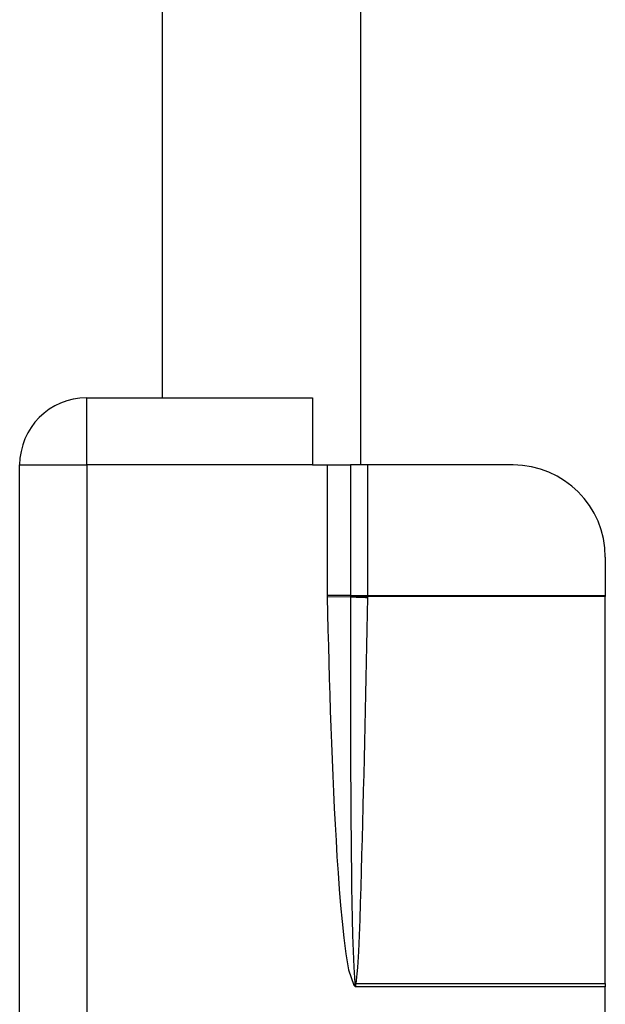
# Model space of a CAD drawing. Header units: inches. Extents: x 4 to 149, y 7 to 82.
# Tile 91 of 188: x 5.602 to 6.352, y 38.27 to 39.531. Entities that reach past the tile are written whole.
import ezdxf

# ---------------------------------------------------------------- set-up
doc = ezdxf.new("R2010")
doc.units = ezdxf.units.IN
doc.header["$MEASUREMENT"] = 0
doc.layers.add('Visible Edges(ANSI)', color=7, linetype='Continuous', lineweight=25)
doc.layers.add('Visible Tangent Edges(ANSI)', color=7, linetype='Continuous', lineweight=25)

msp = doc.modelspace()

# ---------------------------------------------------------------- linework, layer by layer
at = {"layer": 'Visible Edges(ANSI)'}
for p, q in [((6.0385, 38.9608), (6.0385, 43.8826)), ((5.7843, 39.0468), (5.7843, 43.7966)), ((5.6875, 39.0468), (5.9765, 39.0468)), ((5.9765, 39.0468), (5.9765, 38.9608)), ((5.6015, 36.1328), (5.6015, 38.9608)), ((5.9765, 38.9608), (5.9954, 38.9608)), ((5.9954, 38.9608), (6.0251, 38.9608)), ((6.0474, 38.9608), (6.0251, 38.9608)), ((6.2334, 38.9608), (6.0474, 38.9608)), ((6.3515, 38.8427), (6.3515, 38.7937)), ((6.3515, 38.7937), (6.3515, 38.7922)), ((6.3515, 38.2969), (6.3515, 38.7922)), ((6.3515, 38.2969), (6.3515, 38.2928)), ((6.3515, 36.8008), (6.3515, 38.2928))]:
    msp.add_line(p, q, dxfattribs=at)
for centre, radius, start, end in [((5.6875, 38.9608), 0.086, 90, 180), ((6.2334, 38.8427), 0.1181, 0, 90)]:
    msp.add_arc(centre, radius, start, end, dxfattribs=at)
at = {"layer": 'Visible Tangent Edges(ANSI)'}
for p, q in [((5.6875, 38.9608), (5.6875, 39.0468)), ((5.6015, 38.9608), (5.6875, 38.9608)), ((5.9765, 38.9608), (5.6875, 38.9608)), ((5.6875, 38.9608), (5.6875, 37.6525)), ((5.9954, 38.9608), (5.9954, 38.7937)), ((6.0251, 38.9608), (6.0251, 38.7937)), ((6.0474, 38.7937), (6.0474, 38.9608)), ((6.0251, 38.7937), (5.9954, 38.7937)), ((6.0251, 38.7921), (5.9954, 38.7915)), ((6.0251, 38.7937), (6.0474, 38.7937)), ((6.0251, 38.7937), (6.0251, 38.7936)), ((6.0474, 38.7922), (6.0474, 38.7937)), ((6.0474, 38.7937), (6.3515, 38.7937)), ((6.3515, 38.7922), (6.0474, 38.7922)), ((6.031, 38.2964), (6.0295, 38.295)), ((6.0295, 38.295), (6.0315, 38.2928)), ((6.031, 38.2964), (6.0315, 38.2928)), ((6.0315, 38.2928), (6.0321, 38.2963)), ((6.3515, 38.2928), (6.0315, 38.2928)), ((6.0323, 38.2969), (6.3515, 38.2969))]:
    msp.add_line(p, q, dxfattribs=at)
at = {"layer": 'Visible Tangent Edges(ANSI)', "flags": 128}
for points in [[(5.9954, 38.7937), (5.9954, 38.7936), (5.9954, 38.7935), (5.9954, 38.7934), (5.9954, 38.7933), (5.9954, 38.7933), (5.9954, 38.7932), (5.9954, 38.7931), (5.9954, 38.793), (5.9954, 38.7929), (5.9954, 38.7928), (5.9954, 38.7927), (5.9954, 38.7926), (5.9954, 38.7925), (5.9954, 38.7924), (5.9954, 38.7923), (5.9954, 38.7922), (5.9954, 38.7921), (5.9954, 38.7921), (5.9954, 38.792), (5.9954, 38.7919), (5.9954, 38.7918), (5.9954, 38.7917), (5.9954, 38.7916), (5.9954, 38.7915)], [(5.9954, 38.7915), (5.9959, 38.7707), (5.9963, 38.7499), (5.9969, 38.7292), (5.9974, 38.7084), (5.998, 38.6876), (5.9986, 38.6668), (5.9993, 38.6461), (6, 38.6253), (6.0008, 38.6045), (6.0016, 38.5838), (6.0025, 38.563), (6.0034, 38.5423), (6.0044, 38.5215), (6.0055, 38.5007), (6.0067, 38.48), (6.0079, 38.4593), (6.0093, 38.4385), (6.0108, 38.4177), (6.0125, 38.397), (6.0144, 38.3763), (6.0166, 38.3556), (6.0192, 38.3351), (6.0228, 38.3146), (6.0295, 38.295)], [(6.0251, 38.7921), (6.0251, 38.7715), (6.025, 38.7509), (6.025, 38.7302), (6.025, 38.7096), (6.025, 38.689), (6.025, 38.6683), (6.025, 38.6477), (6.0251, 38.6271), (6.0252, 38.6065), (6.0252, 38.5858), (6.0253, 38.5652), (6.0255, 38.5446), (6.0256, 38.5239), (6.0258, 38.5033), (6.0259, 38.4827), (6.0262, 38.4621), (6.0264, 38.4414), (6.0267, 38.4208), (6.0271, 38.4002), (6.0275, 38.3796), (6.0279, 38.359), (6.0285, 38.3383), (6.0293, 38.3178), (6.0308, 38.2973)], [(6.0251, 38.7936), (6.0251, 38.7936), (6.0251, 38.7935), (6.0251, 38.7934), (6.0251, 38.7934), (6.0251, 38.7933), (6.0251, 38.7932), (6.0251, 38.7932), (6.0251, 38.7931), (6.0251, 38.7931), (6.0251, 38.793), (6.0251, 38.7929), (6.0251, 38.7929), (6.0251, 38.7928), (6.0251, 38.7927), (6.0251, 38.7927), (6.0251, 38.7926), (6.0251, 38.7926), (6.0251, 38.7925), (6.0251, 38.7924), (6.0251, 38.7924), (6.0251, 38.7923), (6.0251, 38.7922), (6.0251, 38.7922), (6.0251, 38.7921)], [(6.0323, 38.2969), (6.0345, 38.3174), (6.0357, 38.338), (6.0366, 38.3585), (6.0374, 38.3791), (6.0381, 38.3997), (6.0388, 38.4203), (6.0394, 38.4409), (6.0399, 38.4615), (6.0405, 38.4821), (6.041, 38.5027), (6.0415, 38.5233), (6.042, 38.5439), (6.0425, 38.5645), (6.043, 38.5851), (6.0435, 38.6057), (6.0439, 38.6263), (6.0444, 38.6469), (6.0448, 38.6675), (6.0453, 38.6881), (6.0457, 38.7088), (6.0461, 38.7294), (6.0466, 38.75), (6.047, 38.7706), (6.0474, 38.7912)], [(6.0474, 38.7912), (6.0474, 38.7912), (6.0474, 38.7913), (6.0474, 38.7913), (6.0474, 38.7913), (6.0474, 38.7914), (6.0474, 38.7914), (6.0474, 38.7915), (6.0474, 38.7915), (6.0474, 38.7916), (6.0474, 38.7916), (6.0474, 38.7917), (6.0474, 38.7917), (6.0474, 38.7917), (6.0474, 38.7918), (6.0474, 38.7918), (6.0474, 38.7919), (6.0474, 38.7919), (6.0474, 38.792), (6.0474, 38.792), (6.0474, 38.7921), (6.0474, 38.7921), (6.0474, 38.7922), (6.0474, 38.7922), (6.0474, 38.7922)], [(6.0308, 38.2973), (6.0308, 38.2972), (6.0308, 38.2972), (6.0308, 38.2972), (6.0308, 38.2971), (6.0308, 38.2971), (6.0308, 38.2971), (6.0309, 38.297), (6.0309, 38.297), (6.0309, 38.297), (6.0309, 38.2969), (6.0309, 38.2969), (6.0309, 38.2969), (6.0309, 38.2968), (6.0309, 38.2968), (6.0309, 38.2968), (6.0309, 38.2967), (6.0309, 38.2967), (6.0309, 38.2966), (6.031, 38.2966), (6.031, 38.2966), (6.031, 38.2965), (6.031, 38.2965), (6.031, 38.2965), (6.031, 38.2964)], [(6.0321, 38.2963), (6.0322, 38.2963), (6.0322, 38.2963), (6.0322, 38.2963), (6.0322, 38.2964), (6.0322, 38.2964), (6.0322, 38.2964), (6.0322, 38.2965), (6.0322, 38.2965), (6.0322, 38.2965), (6.0322, 38.2965), (6.0322, 38.2966), (6.0322, 38.2966), (6.0322, 38.2966), (6.0322, 38.2966), (6.0322, 38.2967), (6.0323, 38.2967), (6.0323, 38.2967), (6.0323, 38.2967), (6.0323, 38.2968), (6.0323, 38.2968), (6.0323, 38.2968), (6.0323, 38.2969), (6.0323, 38.2969), (6.0323, 38.2969)]]:
    msp.add_lwpolyline(points, dxfattribs=at)
at = {"layer": 'Visible Tangent Edges(ANSI)'}
for centre, major_axis, ratio, start_param, end_param in [((6.0474, 38.7936), (0.0295, -0.0012), 0.047591, 3.857126, 4.714298), ((6.0474, 38.7926), (-0.0295, 0.0006), 0.047619, 0.716525, 1.571786), ((6.0323, 38.2983), (0.0286, -0.0072), 0.046206, 4.671499, 4.72396), ((6.0321, 38.2975), (-0.0293, 0.0038), 0.03992, 1.537251, 1.575997)]:
    msp.add_ellipse(centre, major_axis=major_axis, ratio=ratio, start_param=start_param, end_param=end_param, dxfattribs=at)

doc.saveas('drawing.dxf')
